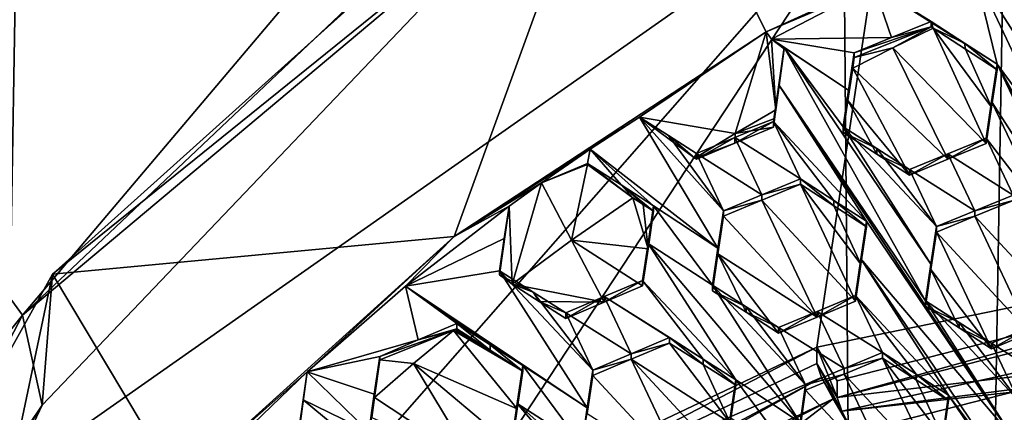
# Model space of a CAD drawing. Header units: metres. Extents: x -28 to 28, y -243 to 28.
# Tile 42 of 147: x -6.04 to -2.97, y -216.71 to -215.48. Entities that reach past the tile are written whole.
import ezdxf

# ---------------------------------------------------------------- set-up
doc = ezdxf.new("R2010")
doc.units = ezdxf.units.M
doc.layers.add('solid_10661043', color=7, linetype='CONTINUOUS')

msp = doc.modelspace()

# ---------------------------------------------------------------- linework, layer by layer
at = {"layer": 'solid_10661043'}
for points in [[(-8.883803, -234.662857, 145.140564), (-9.640027, -31.808626, 116.613411), (-4.885979, -33.363503, 116.919937)], [(-6.468189, -240.147827, 149.682373), (-2.982479, -33.177227, 120.627815), (-7.076779, -32.296349, 120.462425)], [(-6.468189, -240.147827, 149.682373), (0, -240.141998, 149.723801), (-2.982479, -33.177227, 120.627815)], [(0, -240.141998, 149.723801), (-0.000043, -33.363544, 120.662979), (-2.982479, -33.177227, 120.627815)], [(-7.844851, -235.373428, 145.262589), (-8.883803, -234.662857, 145.140564), (-4.885979, -33.363503, 116.919937)], [(-6.610481, -235.649948, 145.324188), (-7.844851, -235.373428, 145.262589), (-4.885979, -33.363503, 116.919937)], [(-3.305357, -235.757614, 145.381073), (-6.610481, -235.649948, 145.324188), (-4.885979, -33.363503, 116.919937)], [(-3.305357, -235.757614, 145.381073), (-4.885979, -33.363503, 116.919937), (0.002991, -33.878384, 117.022713)], [(0, -235.869141, 145.41066), (-3.305357, -235.757614, 145.381073), (0.002991, -33.878384, 117.022713)], [(-10.023762, -216.251022, 124.748093), (-10.578897, -150.074173, 114.974297), (-5.708911, -53.593536, 99.810516)], [(-5.645599, -212.603287, 123.564728), (-10.023762, -216.251022, 124.748093), (-5.708911, -53.593536, 99.810516)], [(-6.028765, -216.405304, 134.349167), (0, -209.284256, 132.277649), (-11.453786, -208.963531, 132.502228)], [(-11.355526, -223.03804, 136.270813), (-6.028765, -216.405304, 134.349167), (-11.453786, -208.963531, 132.502228)], [(-4.284842, -214.7556, 133.859848), (0, -209.284256, 132.277649), (-6.028765, -216.405304, 134.349167)], [(-3.688202, -211.695923, 125.099075), (-6.575505, -215.061996, 117.909462), (-9.655563, -215.883743, 126.221199)], [(-3.468622, -212.348114, 125.273827), (-3.688202, -211.695923, 125.099075), (-9.655563, -215.883743, 126.221199)], [(-3.499615, -211.722748, 127.220039), (-9.162863, -215.669067, 128.379074), (-4.950876, -212.18187, 127.483177)], [(-9.162512, -215.669907, 128.374115), (-9.162863, -215.669067, 128.379074), (-3.499615, -211.722748, 127.220039)], [(-9.162512, -215.669907, 128.374115), (-3.499615, -211.722748, 127.220039), (-3.499562, -211.72403, 127.215202)], [(-9.162512, -215.669907, 128.374115), (-3.499562, -211.72403, 127.215202), (-8.036794, -214.339554, 127.872185)], [(-3.468608, -212.050461, 126.384644), (-9.081252, -215.989319, 127.440056), (-5.272007, -212.260361, 126.696663)], [(-9.081248, -216.286957, 126.329239), (-9.081252, -215.989319, 127.440056), (-3.468608, -212.050461, 126.384644)], [(-9.081248, -216.286957, 126.329239), (-3.468608, -212.050461, 126.384644), (-3.468622, -212.348114, 125.273827)], [(-5.75, -212.12352, 128.879807), (-6.759584, -212.236908, 130.989807), (-9.959292, -216.189377, 129.969238)], [(-5.75, -212.12352, 128.879807), (-9.959292, -216.189377, 129.969238), (-9.081252, -215.32933, 129.903168)], [(-9.162863, -215.669067, 128.379074), (-7.100542, -213.478027, 127.86512), (-4.950876, -212.18187, 127.483177)], [(-5.272007, -212.260361, 126.696663), (-9.403211, -215.650299, 127.604996), (-7.053384, -213.010803, 126.538437)], [(-9.195887, -215.835266, 127.500992), (-9.403211, -215.650299, 127.604996), (-5.272007, -212.260361, 126.696663)], [(-9.081252, -215.989319, 127.440056), (-9.195887, -215.835266, 127.500992), (-5.272007, -212.260361, 126.696663)], [(-9.081248, -216.286957, 126.329239), (-3.468622, -212.348114, 125.273827), (-9.655563, -215.883743, 126.221199)], [(-7.200444, -212.815521, 126.486107), (-10.023762, -216.251022, 124.748093), (-5.645599, -212.603287, 123.564728)], [(-4.377258, -215.020309, 133.923782), (-5.935808, -216.277771, 134.143112), (-4.138178, -214.664001, 133.710709)], [(-4.682702, -216.159927, 129.659851), (-4.138178, -214.664001, 133.710709), (-5.935808, -216.277771, 134.143112)], [(-4.682702, -216.159927, 129.659851), (-3.708579, -215.522018, 129.488922), (-4.138178, -214.664001, 133.710709)], [(-3.708579, -215.522018, 129.488922), (-2.64314, -215.039169, 129.359543), (-4.138178, -214.664001, 133.710709)], [(-4.284842, -214.7556, 133.859848), (-6.028765, -216.405304, 134.349167), (-4.377258, -215.020309, 133.923782)], [(-6.575505, -215.061996, 117.909462), (-3.321812, -214.984421, 117.180382), (-8.696975, -218.756622, 118.191139)], [(-5.715565, -217.712433, 117.911346), (-8.696975, -218.756622, 118.191139), (-3.321812, -214.984421, 117.180382)], [(-4.675, -217.038528, 117.730774), (-5.715565, -217.712433, 117.911346), (-3.321812, -214.984421, 117.180382)], [(-4.675, -217.038528, 117.730774), (-3.321812, -214.984421, 117.180382), (-3.550502, -216.505035, 117.587822)], [(-1.204104, -216.025513, 117.459343), (-3.550502, -216.505035, 117.587822), (-3.321812, -214.984421, 117.180382)], [(2.419958, -216.136276, 117.489021), (-3.321812, -214.984421, 117.180382), (3.321803, -214.984421, 117.180382)], [(1.158178, -216.019791, 117.457809), (-1.204104, -216.025513, 117.459343), (-3.321812, -214.984421, 117.180382)], [(1.190827, -215.9021, 117.42627), (1.158178, -216.019791, 117.457809), (-3.321812, -214.984421, 117.180382)], [(2.419958, -216.136276, 117.489021), (1.190827, -215.9021, 117.42627), (-3.321812, -214.984421, 117.180382)], [(-6.028765, -216.405304, 134.349167), (-5.967212, -216.686096, 134.406586), (-4.377258, -215.020309, 133.923782)], [(-4.377258, -215.020309, 133.923782), (-5.967212, -216.686096, 134.406586), (-5.935808, -216.277771, 134.143112)], [(-3.045513, -215.228607, 129.410309), (-2.64314, -215.039169, 129.359543), (-3.708579, -215.522018, 129.488922)], [(-3.373112, -215.379166, 129.450653), (-3.045513, -215.228607, 129.410309), (-3.708579, -215.522018, 129.488922)], [(-3.373112, -215.379166, 129.450653), (-2.988216, -215.623138, 129.660416), (-3.060408, -215.329727, 129.470032)], [(-2.988216, -215.623138, 129.660416), (-2.80401, -215.871323, 129.840363), (-3.060408, -215.329727, 129.470032)], [(-2.787154, -215.756866, 129.772827), (-3.060408, -215.329727, 129.470032), (-2.80401, -215.871323, 129.840363)], [(-2.954703, -215.398193, 129.527863), (-3.060408, -215.329727, 129.470032), (-2.787154, -215.756866, 129.772827)], [(-3.373112, -215.379166, 129.450653), (-3.708579, -215.522018, 129.488922), (-3.692759, -215.544922, 129.495056)], [(-3.373112, -215.379166, 129.450653), (-3.692759, -215.544922, 129.495056), (-3.318279, -215.540237, 129.557083)], [(-3.373112, -215.379166, 129.450653), (-3.318279, -215.540237, 129.557083), (-3.194335, -215.489853, 129.546783)], [(-3.373112, -215.379166, 129.450653), (-3.194335, -215.489853, 129.546783), (-3.089715, -215.55748, 129.604538)], [(-3.373112, -215.379166, 129.450653), (-3.089715, -215.55748, 129.604538), (-2.988216, -215.623138, 129.660416)], [(-3.194335, -215.50647, 129.484756), (-3.194335, -215.489853, 129.546783), (-3.318279, -215.540237, 129.557083)], [(-3.187998, -215.511169, 129.486023), (-3.194335, -215.489853, 129.546783), (-3.194335, -215.50647, 129.484756)], [(-3.089715, -215.55748, 129.604538), (-3.194335, -215.489853, 129.546783), (-3.187998, -215.511169, 129.486023)], [(-4.103969, -215.788025, 129.560196), (-3.708579, -215.522018, 129.488922), (-4.682702, -216.159927, 129.659851)], [(-3.805861, -215.839294, 129.573944), (-3.708579, -215.522018, 129.488922), (-4.103969, -215.788025, 129.560196)], [(-3.805861, -215.839294, 129.573944), (-3.678462, -215.765366, 129.554123), (-3.708579, -215.522018, 129.488922)], [(-3.678462, -215.765366, 129.554123), (-3.692759, -215.544922, 129.495056), (-3.708579, -215.522018, 129.488922)], [(-3.194335, -215.50647, 129.484756), (-3.318279, -215.540237, 129.557083), (-3.434366, -215.587631, 129.566025)], [(-3.434366, -215.602509, 129.510498), (-3.194335, -215.50647, 129.484756), (-3.434366, -215.587631, 129.566025)], [(-3.314042, -215.572083, 129.502335), (-3.194335, -215.50647, 129.484756), (-3.434366, -215.602509, 129.510498)], [(-3.314042, -215.572083, 129.502335), (-3.187998, -215.511169, 129.486023), (-3.194335, -215.50647, 129.484756)], [(-3.314042, -215.572083, 129.502335), (-3.022128, -215.870804, 129.7314), (-3.187998, -215.511169, 129.486023)], [(-3.005394, -215.757034, 129.664856), (-3.187998, -215.511169, 129.486023), (-3.022128, -215.870804, 129.7314)], [(-3.086648, -215.576675, 129.542053), (-3.089715, -215.55748, 129.604538), (-3.187998, -215.511169, 129.486023)], [(-3.005394, -215.757034, 129.664856), (-3.086648, -215.576675, 129.542053), (-3.187998, -215.511169, 129.486023)], [(-3.318279, -215.540237, 129.557083), (-3.692759, -215.544922, 129.495056), (-3.434366, -215.587631, 129.566025)], [(-3.652484, -215.574768, 129.503052), (-3.672559, -215.557922, 129.506439), (-3.692759, -215.544922, 129.495056)], [(-3.451517, -215.704514, 129.633148), (-3.692759, -215.544922, 129.495056), (-3.672559, -215.557922, 129.506439)], [(-3.678462, -215.765366, 129.554123), (-3.652484, -215.574768, 129.503052), (-3.692759, -215.544922, 129.495056)], [(-3.451517, -215.704514, 129.633148), (-3.434366, -215.587631, 129.566025), (-3.692759, -215.544922, 129.495056)], [(-3.678462, -215.765366, 129.554123), (-3.652484, -215.570847, 129.517731), (-3.652484, -215.574768, 129.503052)], [(-3.66962, -215.687775, 129.584198), (-3.652484, -215.570847, 129.517731), (-3.678462, -215.765366, 129.554123)], [(-3.672559, -215.557922, 129.506439), (-3.652484, -215.570847, 129.517731), (-3.451517, -215.704514, 129.633148)], [(-3.652484, -215.574768, 129.503052), (-3.652484, -215.570847, 129.517731), (-3.672559, -215.557922, 129.506439)], [(-3.66962, -215.687775, 129.584198), (-3.21188, -216.360809, 130.067337), (-3.652484, -215.570847, 129.517731)], [(-3.195134, -216.246536, 130.002335), (-3.652484, -215.570847, 129.517731), (-3.21188, -216.360809, 130.067337)], [(-3.468278, -215.818802, 129.698486), (-3.652484, -215.570847, 129.517731), (-3.195134, -216.246536, 130.002335)], [(-3.451517, -215.704514, 129.633148), (-3.652484, -215.570847, 129.517731), (-3.468278, -215.818802, 129.698486)], [(-3.43884, -215.63533, 129.519287), (-3.314042, -215.572083, 129.502335), (-3.434366, -215.602509, 129.510498)], [(-3.43884, -215.63533, 129.519287), (-3.142176, -215.919662, 129.74118), (-3.314042, -215.572083, 129.502335)], [(-3.314042, -215.572083, 129.502335), (-3.142176, -215.919662, 129.74118), (-3.022128, -215.870804, 129.7314)], [(-2.988216, -215.64032, 129.596329), (-2.988216, -215.623138, 129.660416), (-3.089715, -215.55748, 129.604538)], [(-3.086648, -215.576675, 129.542053), (-2.988216, -215.64032, 129.596329), (-3.089715, -215.55748, 129.604538)], [(-3.005394, -215.757034, 129.664856), (-2.988216, -215.64032, 129.596329), (-3.086648, -215.576675, 129.542053)], [(-3.451517, -215.704514, 129.633148), (-3.434366, -215.602509, 129.510498), (-3.434366, -215.587631, 129.566025)], [(-3.451517, -215.704514, 129.633148), (-3.43884, -215.63533, 129.519287), (-3.434366, -215.602509, 129.510498)], [(-3.453706, -215.736633, 129.577499), (-3.262159, -215.968689, 129.750183), (-3.43884, -215.63533, 129.519287)], [(-3.451517, -215.704514, 129.633148), (-3.453706, -215.736633, 129.577499), (-3.43884, -215.63533, 129.519287)], [(-3.43884, -215.63533, 129.519287), (-3.262159, -215.968689, 129.750183), (-3.142176, -215.919662, 129.74118)], [(-3.005394, -215.739883, 129.728867), (-2.731818, -216.164764, 130.03067), (-2.988216, -215.623138, 129.660416)], [(-3.005394, -215.757034, 129.664856), (-2.988216, -215.623138, 129.660416), (-2.988216, -215.64032, 129.596329)], [(-3.005394, -215.757034, 129.664856), (-3.005394, -215.739883, 129.728867), (-2.988216, -215.623138, 129.660416)], [(-2.547612, -216.412933, 130.210678), (-2.80401, -215.871323, 129.840363), (-2.988216, -215.623138, 129.660416)], [(-2.291214, -216.954559, 130.580948), (-2.988216, -215.623138, 129.660416), (-2.731818, -216.164764, 130.03067)], [(-2.291214, -216.954559, 130.580948), (-2.547612, -216.412933, 130.210678), (-2.988216, -215.623138, 129.660416)], [(-3.66962, -215.687775, 129.584198), (-3.686396, -215.802338, 129.649017), (-3.396086, -216.112854, 129.886505)], [(-3.66962, -215.687775, 129.584198), (-3.686396, -215.81955, 129.584778), (-3.686396, -215.802338, 129.649017)], [(-3.66962, -215.687775, 129.584198), (-3.682439, -215.792526, 129.569504), (-3.686396, -215.81955, 129.584778)], [(-3.66962, -215.687775, 129.584198), (-3.678462, -215.765366, 129.554123), (-3.682439, -215.792526, 129.569504)], [(-2.938753, -216.788666, 130.371231), (-3.66962, -215.687775, 129.584198), (-3.396086, -216.112854, 129.886505)], [(-2.938753, -216.788666, 130.371231), (-3.21188, -216.360809, 130.067337), (-3.66962, -215.687775, 129.584198)], [(-3.451517, -215.704514, 129.633148), (-3.468278, -215.818802, 129.698486), (-3.453706, -215.736633, 129.577499)], [(-3.468278, -215.818802, 129.698486), (-3.468278, -215.835983, 129.634354), (-3.453706, -215.736633, 129.577499)], [(-3.363494, -215.903442, 129.693298), (-3.453706, -215.736633, 129.577499), (-3.468278, -215.835983, 129.634354)], [(-3.363494, -215.903442, 129.693298), (-3.262159, -215.968689, 129.750183), (-3.453706, -215.736633, 129.577499)], [(-3.682439, -215.792526, 129.569504), (-3.678462, -215.765366, 129.554123), (-3.805861, -215.839294, 129.573944)], [(-3.005394, -215.739883, 129.728867), (-3.022128, -215.870804, 129.7314), (-3.022128, -215.853668, 129.795334)], [(-3.005394, -215.739883, 129.728867), (-3.022128, -215.853668, 129.795334), (-2.833143, -216.099258, 129.974792)], [(-3.005394, -215.757034, 129.664856), (-3.022128, -215.870804, 129.7314), (-3.005394, -215.739883, 129.728867)], [(-3.005394, -215.739883, 129.728867), (-2.833143, -216.099258, 129.974792), (-2.731818, -216.164764, 130.03067)], [(-4.257976, -215.888474, 129.587112), (-4.103969, -215.788025, 129.560196), (-4.682702, -216.159927, 129.659851)], [(-3.859357, -216.197281, 129.84697), (-4.103969, -215.788025, 129.560196), (-4.257976, -215.888474, 129.587112)], [(-4.103969, -215.788025, 129.560196), (-4.013897, -215.845779, 129.61171), (-3.931667, -215.915726, 129.594421)], [(-3.805861, -215.839294, 129.573944), (-4.103969, -215.788025, 129.560196), (-3.931667, -215.915726, 129.594421)], [(-3.842237, -216.080002, 129.782196), (-4.013897, -215.845779, 129.61171), (-4.103969, -215.788025, 129.560196)], [(-3.859357, -216.197281, 129.84697), (-3.842237, -216.080002, 129.782196), (-4.103969, -215.788025, 129.560196)], [(-3.682439, -215.792526, 129.569504), (-3.805861, -215.839294, 129.573944), (-3.686396, -215.81955, 129.584778)], [(-3.806456, -215.869247, 129.591461), (-3.806456, -215.85202, 129.655701), (-3.686396, -215.802338, 129.649017)], [(-3.602206, -215.980362, 129.769943), (-3.686396, -215.802338, 129.649017), (-3.806456, -215.85202, 129.655701)], [(-3.686396, -215.81955, 129.584778), (-3.806456, -215.869247, 129.591461), (-3.686396, -215.802338, 129.649017)], [(-3.805861, -215.839294, 129.573944), (-3.806456, -215.869247, 129.591461), (-3.686396, -215.81955, 129.584778)], [(-3.497343, -216.04776, 129.8293), (-3.396086, -216.112854, 129.886505), (-3.686396, -215.802338, 129.649017)], [(-3.497343, -216.04776, 129.8293), (-3.686396, -215.802338, 129.649017), (-3.602206, -215.980362, 129.769943)], [(-3.468278, -215.818802, 129.698486), (-3.195134, -216.246536, 130.002335), (-3.177969, -216.129486, 129.93541)], [(-3.363501, -215.886276, 129.757339), (-3.468278, -215.818802, 129.698486), (-3.177969, -216.129486, 129.93541)], [(-3.363501, -215.886276, 129.757339), (-3.468278, -215.835983, 129.634354), (-3.468278, -215.818802, 129.698486)], [(-4.013897, -215.845779, 129.61171), (-3.926427, -215.901871, 129.661682), (-3.931667, -215.915726, 129.594421)], [(-3.842237, -216.080002, 129.782196), (-3.926427, -215.901871, 129.661682), (-4.013897, -215.845779, 129.61171)], [(-3.805861, -215.839294, 129.573944), (-3.931667, -215.915726, 129.594421), (-3.806456, -215.869247, 129.591461)], [(-3.926427, -215.919098, 129.597412), (-3.926427, -215.901871, 129.661682), (-3.806456, -215.85202, 129.655701)], [(-3.722268, -216.030106, 129.776443), (-3.806456, -215.85202, 129.655701), (-3.926427, -215.901871, 129.661682)], [(-3.806456, -215.869247, 129.591461), (-3.926427, -215.919098, 129.597412), (-3.806456, -215.85202, 129.655701)], [(-3.722268, -216.030106, 129.776443), (-3.602206, -215.980362, 129.769943), (-3.806456, -215.85202, 129.655701)], [(-3.363494, -215.903442, 129.693298), (-3.468278, -215.835983, 129.634354), (-3.363501, -215.886276, 129.757339)], [(-3.142176, -215.902527, 129.805115), (-2.937937, -216.03154, 129.916824), (-3.022128, -215.853668, 129.795334)], [(-3.142176, -215.919662, 129.74118), (-3.142176, -215.902527, 129.805115), (-3.022128, -215.853668, 129.795334)], [(-3.022128, -215.870804, 129.7314), (-3.142176, -215.919662, 129.74118), (-3.022128, -215.853668, 129.795334)], [(-2.833143, -216.099258, 129.974792), (-3.022128, -215.853668, 129.795334), (-2.937937, -216.03154, 129.916824)], [(-4.257976, -215.888474, 129.587112), (-4.682702, -216.159927, 129.659851), (-4.409349, -215.992599, 129.615021)], [(-4.257976, -215.888474, 129.587112), (-4.409349, -215.992599, 129.615021), (-4.266474, -215.932495, 129.610687)], [(-4.161598, -215.999634, 129.671051), (-4.257976, -215.888474, 129.587112), (-4.266474, -215.932495, 129.610687)], [(-4.060354, -216.064453, 129.729263), (-4.257976, -215.888474, 129.587112), (-4.161598, -215.999634, 129.671051)], [(-3.859357, -216.197281, 129.84697), (-4.257976, -215.888474, 129.587112), (-4.060354, -216.064453, 129.729263)], [(-3.929046, -215.917419, 129.595917), (-3.806456, -215.869247, 129.591461), (-3.931667, -215.915726, 129.594421)], [(-3.929046, -215.917419, 129.595917), (-3.926427, -215.919098, 129.597412), (-3.806456, -215.869247, 129.591461)], [(-3.363501, -215.886276, 129.757339), (-3.177969, -216.129486, 129.93541), (-3.262159, -215.951553, 129.814133)], [(-3.363494, -215.903442, 129.693298), (-3.363501, -215.886276, 129.757339), (-3.262159, -215.951553, 129.814133)], [(-3.929046, -215.917419, 129.595917), (-3.931667, -215.915726, 129.594421), (-3.926427, -215.901871, 129.661682)], [(-3.929046, -215.917419, 129.595917), (-3.926427, -215.901871, 129.661682), (-3.926427, -215.919098, 129.597412)], [(-3.722268, -216.030106, 129.776443), (-3.926427, -215.901871, 129.661682), (-3.842237, -216.080002, 129.782196)], [(-3.363494, -215.903442, 129.693298), (-3.262159, -215.951553, 129.814133), (-3.262159, -215.968689, 129.750183)], [(-3.262159, -215.951553, 129.814133), (-3.057988, -216.080414, 129.926514), (-3.142176, -215.902527, 129.805115)], [(-3.262159, -215.968689, 129.750183), (-3.262159, -215.951553, 129.814133), (-3.142176, -215.902527, 129.805115)], [(-3.142176, -215.919662, 129.74118), (-3.262159, -215.968689, 129.750183), (-3.142176, -215.902527, 129.805115)], [(-3.142176, -215.902527, 129.805115), (-3.057988, -216.080414, 129.926514), (-2.937937, -216.03154, 129.916824)], [(-4.337924, -215.962524, 129.612976), (-4.266474, -215.932495, 129.610687), (-4.409349, -215.992599, 129.615021)], [(-4.337924, -215.962524, 129.612976), (-4.409349, -215.992599, 129.615021), (-4.266474, -215.93544, 129.599701)], [(-4.31573, -216.1716, 129.662979), (-4.266474, -215.93544, 129.599701), (-4.409349, -215.992599, 129.615021)], [(-4.337924, -215.962524, 129.612976), (-4.266474, -215.93544, 129.599701), (-4.266474, -215.932495, 129.610687)], [(-4.31573, -216.1716, 129.662979), (-4.12511, -216.040207, 129.627777), (-4.266474, -215.93544, 129.599701)], [(-4.12511, -216.040207, 129.627777), (-4.266474, -215.932495, 129.610687), (-4.266474, -215.93544, 129.599701)], [(-4.161598, -215.999634, 129.671051), (-4.266474, -215.932495, 129.610687), (-4.12511, -216.040207, 129.627777)], [(-3.262159, -215.951553, 129.814133), (-3.177969, -216.129486, 129.93541), (-3.057988, -216.080414, 129.926514)], [(-3.722268, -216.030106, 129.776443), (-3.602206, -215.997528, 129.705872), (-3.602206, -215.980362, 129.769943)], [(-3.497349, -216.064896, 129.76532), (-3.497343, -216.04776, 129.8293), (-3.602206, -215.980362, 129.769943)], [(-3.602206, -215.997528, 129.705872), (-3.497349, -216.064896, 129.76532), (-3.602206, -215.980362, 129.769943)], [(-4.511183, -216.065796, 129.634628), (-4.409349, -215.992599, 129.615021), (-4.682702, -216.159927, 129.659851)], [(-4.501869, -216.308853, 129.699753), (-4.409349, -215.992599, 129.615021), (-4.511183, -216.065796, 129.634628)], [(-4.31573, -216.1716, 129.662979), (-4.409349, -215.992599, 129.615021), (-4.501869, -216.308853, 129.699753)], [(-4.092552, -216.06105, 129.646515), (-4.161598, -215.999634, 129.671051), (-4.12511, -216.040207, 129.627777)], [(-4.060354, -216.081665, 129.665054), (-4.060354, -216.064453, 129.729263), (-4.161598, -215.999634, 129.671051)], [(-4.092552, -216.06105, 129.646515), (-4.060354, -216.081665, 129.665054), (-4.161598, -215.999634, 129.671051)], [(-3.722268, -216.047272, 129.712357), (-3.429998, -216.361603, 129.9534), (-3.602206, -215.997528, 129.705872)], [(-3.722268, -216.047272, 129.712357), (-3.602206, -215.997528, 129.705872), (-3.722268, -216.030106, 129.776443)], [(-3.602206, -215.997528, 129.705872), (-3.429998, -216.361603, 129.9534), (-3.413234, -216.24707, 129.888901)], [(-3.602206, -215.997528, 129.705872), (-3.413234, -216.24707, 129.888901), (-3.497349, -216.064896, 129.76532)], [(-4.07746, -216.19899, 129.729202), (-4.12511, -216.040207, 129.627777), (-4.31573, -216.1716, 129.662979)], [(-4.07746, -216.19899, 129.729202), (-4.092552, -216.06105, 129.646515), (-4.12511, -216.040207, 129.627777)], [(-3.722268, -216.047272, 129.712357), (-3.722268, -216.030106, 129.776443), (-3.842237, -216.080002, 129.782196)], [(-1.204104, -216.025513, 117.459343), (-3.487428, -216.61055, 117.616104), (-3.550502, -216.505035, 117.587822)], [(-1.204104, -216.025513, 117.459343), (-3.487428, -216.662323, 117.422913), (-3.487428, -216.61055, 117.616104)], [(-1.204104, -216.025513, 117.459343), (-1.204104, -216.077286, 117.266151), (-3.487428, -216.662323, 117.422913)], [(-2.937937, -216.04863, 129.853058), (-2.937937, -216.03154, 129.916824), (-3.057988, -216.080414, 129.926514)], [(-4.833668, -216.315582, 129.701553), (-4.511183, -216.065796, 129.634628), (-4.682702, -216.159927, 129.659851)], [(-4.833668, -216.315582, 129.701553), (-4.525894, -216.167023, 129.688583), (-4.511183, -216.065796, 129.634628)], [(-4.511183, -216.065796, 129.634628), (-4.525894, -216.167023, 129.688583), (-4.540416, -216.267014, 129.741577)], [(-4.540416, -216.280273, 129.692093), (-4.511183, -216.065796, 129.634628), (-4.540416, -216.267014, 129.741577)], [(-4.501869, -216.308853, 129.699753), (-4.511183, -216.065796, 129.634628), (-4.540416, -216.280273, 129.692093)], [(-4.07746, -216.19899, 129.729202), (-4.060354, -216.081665, 129.665054), (-4.092552, -216.06105, 129.646515)], [(-4.07746, -216.19899, 129.729202), (-4.060354, -216.064453, 129.729263), (-4.060354, -216.081665, 129.665054)], [(-4.07746, -216.19899, 129.729202), (-4.07746, -216.181808, 129.793335), (-4.060354, -216.064453, 129.729263)], [(-3.876148, -216.312378, 129.910156), (-4.060354, -216.064453, 129.729263), (-4.07746, -216.181808, 129.793335)], [(-3.876148, -216.312378, 129.910156), (-3.859357, -216.197281, 129.84697), (-4.060354, -216.064453, 129.729263)], [(-3.842237, -216.097183, 129.718094), (-3.722268, -216.047272, 129.712357), (-3.842237, -216.080002, 129.782196)], [(-3.550062, -216.411469, 129.959442), (-3.722268, -216.047272, 129.712357), (-3.842237, -216.097183, 129.718094)], [(-3.550062, -216.411469, 129.959442), (-3.429998, -216.361603, 129.9534), (-3.722268, -216.047272, 129.712357)], [(-3.497349, -216.064896, 129.76532), (-3.396086, -216.129974, 129.822632), (-3.497343, -216.04776, 129.8293)], [(-3.497349, -216.064896, 129.76532), (-3.413234, -216.24707, 129.888901), (-3.396086, -216.129974, 129.822632)], [(-3.497343, -216.04776, 129.8293), (-3.396086, -216.129974, 129.822632), (-3.396086, -216.112854, 129.886505)], [(-3.057987, -216.097504, 129.862732), (-2.937937, -216.04863, 129.853058), (-3.057988, -216.080414, 129.926514)], [(-2.76573, -216.412369, 130.101868), (-2.937937, -216.04863, 129.853058), (-3.057987, -216.097504, 129.862732)], [(-3.859357, -216.197281, 129.84697), (-3.842237, -216.097183, 129.718094), (-3.842237, -216.080002, 129.782196)], [(-3.859357, -216.214432, 129.782944), (-3.842237, -216.097183, 129.718094), (-3.859357, -216.197281, 129.84697)], [(-3.550062, -216.411469, 129.959442), (-3.842237, -216.097183, 129.718094), (-3.859357, -216.214432, 129.782944)], [(-1.204104, -216.077286, 117.266151), (1.150575, -216.117218, 117.203842), (-3.487428, -216.662323, 117.422913)], [(-3.057987, -216.097504, 129.862732), (-3.057988, -216.080414, 129.926514), (-3.177969, -216.129486, 129.93541)], [(-3.177969, -216.146576, 129.871613), (-3.057987, -216.097504, 129.862732), (-3.177969, -216.129486, 129.93541)], [(-2.885784, -216.461319, 130.111328), (-3.057987, -216.097504, 129.862732), (-3.177969, -216.146576, 129.871613)], [(-2.885784, -216.461319, 130.111328), (-2.76573, -216.412369, 130.101868), (-3.057987, -216.097504, 129.862732)], [(1.150575, -216.117218, 117.203842), (-3.472739, -216.705154, 117.361374), (-3.487428, -216.662323, 117.422913)], [(1.150575, -216.117218, 117.203842), (1.132052, -216.19162, 117.19326), (-3.472739, -216.705154, 117.361374)], [(-3.413234, -216.24707, 129.888901), (-3.413234, -216.229965, 129.952713), (-3.396086, -216.112854, 129.886505)], [(-2.938753, -216.788666, 130.371231), (-3.396086, -216.112854, 129.886505), (-3.413234, -216.229965, 129.952713)], [(-3.396086, -216.129974, 129.822632), (-3.413234, -216.24707, 129.888901), (-3.396086, -216.112854, 129.886505)], [(-3.195134, -216.246536, 130.002335), (-3.177969, -216.146576, 129.871613), (-3.177969, -216.129486, 129.93541)], [(-5.541527, -216.93718, 129.868118), (-4.682702, -216.159927, 129.659851), (-5.935808, -216.277771, 134.143112)], [(-5.141359, -216.582214, 129.77301), (-4.682702, -216.159927, 129.659851), (-5.541527, -216.93718, 129.868118)], [(-4.833668, -216.315582, 129.701553), (-4.682702, -216.159927, 129.659851), (-5.141359, -216.582214, 129.77301)], [(-4.833668, -216.315582, 129.701553), (-4.540416, -216.267014, 129.741577), (-4.525894, -216.167023, 129.688583)], [(-3.195134, -216.263611, 129.938629), (-3.005761, -216.510452, 130.119919), (-3.177969, -216.146576, 129.871613)], [(-3.195134, -216.246536, 130.002335), (-3.195134, -216.263611, 129.938629), (-3.177969, -216.146576, 129.871613)], [(-2.885784, -216.461319, 130.111328), (-3.177969, -216.146576, 129.871613), (-3.005761, -216.510452, 130.119919)], [(-5.591261, -218.268219, 117.749687), (-3.436957, -216.772644, 117.348946), (-1.191051, -216.198929, 117.195221)], [(-0.464979, -216.367477, 117.240387), (-5.591261, -218.268219, 117.749687), (-1.191051, -216.198929, 117.195221)], [(-4.214313, -216.36499, 129.794998), (-4.31573, -216.1716, 129.662979), (-4.501869, -216.308853, 129.699753)], [(-4.07746, -216.19899, 129.729202), (-4.31573, -216.1716, 129.662979), (-4.094266, -216.314346, 129.791901)], [(-4.214313, -216.36499, 129.794998), (-4.094266, -216.314346, 129.791901), (-4.31573, -216.1716, 129.662979)], [(-4.094266, -216.29718, 129.855957), (-3.803957, -216.607346, 130.094788), (-4.07746, -216.181808, 129.793335)], [(-4.094266, -216.314346, 129.791901), (-4.094266, -216.29718, 129.855957), (-4.07746, -216.181808, 129.793335)], [(-4.07746, -216.19899, 129.729202), (-4.094266, -216.314346, 129.791901), (-4.07746, -216.181808, 129.793335)], [(-4.07746, -216.181808, 129.793335), (-3.803957, -216.607346, 130.094788), (-3.602967, -216.740097, 130.213013)], [(-3.876148, -216.312378, 129.910156), (-4.07746, -216.181808, 129.793335), (-3.602967, -216.740097, 130.213013)], [(-3.859357, -216.214432, 129.782944), (-3.859357, -216.197281, 129.84697), (-3.876148, -216.312378, 129.910156)], [(-1.191051, -216.198929, 117.195221), (-3.472739, -216.705154, 117.361374), (1.132052, -216.19162, 117.19326)], [(-1.191051, -216.198929, 117.195221), (-3.436957, -216.772644, 117.348946), (-3.472739, -216.705154, 117.361374)], [(-3.876148, -216.329529, 129.846207), (-3.859357, -216.214432, 129.782944), (-3.876148, -216.312378, 129.910156)], [(-3.859357, -216.214432, 129.782944), (-3.876148, -216.329529, 129.846207), (-3.771131, -216.396759, 129.906631)], [(-3.550062, -216.411469, 129.959442), (-3.859357, -216.214432, 129.782944), (-3.670029, -216.461502, 129.964706)], [(-3.771131, -216.396759, 129.906631), (-3.670029, -216.461502, 129.964706), (-3.859357, -216.214432, 129.782944)], [(-3.429998, -216.344528, 130.017136), (-3.139688, -216.654984, 130.254913), (-3.413234, -216.229965, 129.952713)], [(-3.429998, -216.361603, 129.9534), (-3.429998, -216.344528, 130.017136), (-3.413234, -216.229965, 129.952713)], [(-3.413234, -216.24707, 129.888901), (-3.429998, -216.361603, 129.9534), (-3.413234, -216.229965, 129.952713)], [(-2.955482, -216.902908, 130.435806), (-3.413234, -216.229965, 129.952713), (-3.139688, -216.654984, 130.254913)], [(-2.938753, -216.788666, 130.371231), (-3.413234, -216.229965, 129.952713), (-2.955482, -216.902908, 130.435806)], [(-3.195134, -216.246536, 130.002335), (-3.21188, -216.360809, 130.067337), (-3.195134, -216.263611, 129.938629)], [(-5.967212, -216.686096, 134.406586), (-7.098173, -218.366455, 134.702774), (-5.935808, -216.277771, 134.143112)], [(-6.263885, -217.834595, 130.108582), (-5.935808, -216.277771, 134.143112), (-7.098173, -218.366455, 134.702774)], [(-6.263885, -217.834595, 130.108582), (-5.541527, -216.93718, 129.868118), (-5.935808, -216.277771, 134.143112)], [(-4.267192, -216.69487, 130.042603), (-4.540416, -216.267014, 129.741577), (-4.833668, -216.315582, 129.701553)], [(-4.435636, -216.333923, 129.802567), (-4.540416, -216.280273, 129.692093), (-4.540416, -216.267014, 129.741577)], [(-4.250107, -216.577133, 129.980606), (-4.435636, -216.333923, 129.802567), (-4.540416, -216.267014, 129.741577)], [(-4.267192, -216.69487, 130.042603), (-4.250107, -216.577133, 129.980606), (-4.540416, -216.267014, 129.741577)], [(-4.435636, -216.333923, 129.802567), (-4.501869, -216.308853, 129.699753), (-4.540416, -216.280273, 129.692093)], [(-3.195134, -216.263611, 129.938629), (-3.21188, -216.360809, 130.067337), (-3.21188, -216.377853, 130.003708)], [(-3.195134, -216.263611, 129.938629), (-3.21188, -216.377853, 130.003708), (-3.106888, -216.445389, 130.062973)], [(-3.195134, -216.263611, 129.938629), (-3.106888, -216.445389, 130.062973), (-3.005761, -216.510452, 130.119919)], [(-4.833668, -216.315582, 129.701553), (-5.141359, -216.582214, 129.77301), (-4.79435, -216.482758, 129.802856)], [(-4.833668, -216.315582, 129.701553), (-4.79435, -216.482758, 129.802856), (-4.674344, -216.431366, 129.802628)], [(-4.833668, -216.315582, 129.701553), (-4.674344, -216.431366, 129.802628), (-4.569709, -216.498093, 129.8638)], [(-4.833668, -216.315582, 129.701553), (-4.569709, -216.498093, 129.8638), (-4.468225, -216.56282, 129.923111)], [(-4.267192, -216.69487, 130.042603), (-4.833668, -216.315582, 129.701553), (-4.468225, -216.56282, 129.923111)], [(-4.435636, -216.333923, 129.802567), (-4.416946, -216.363052, 129.749252), (-4.501869, -216.308853, 129.699753)], [(-4.214313, -216.36499, 129.794998), (-4.501869, -216.308853, 129.699753), (-4.416946, -216.363052, 129.749252)], [(-4.214313, -216.347824, 129.859085), (-3.90503, -216.542694, 130.036423), (-4.094266, -216.29718, 129.855957)], [(-4.214313, -216.36499, 129.794998), (-4.094266, -216.29718, 129.855957), (-4.094266, -216.314346, 129.791901)], [(-4.214313, -216.36499, 129.794998), (-4.214313, -216.347824, 129.859085), (-4.094266, -216.29718, 129.855957)], [(-4.094266, -216.29718, 129.855957), (-3.90503, -216.542694, 130.036423), (-3.803957, -216.607346, 130.094788)], [(-3.876148, -216.312378, 129.910156), (-3.602967, -216.740097, 130.213013), (-3.585839, -216.62262, 130.148758)], [(-3.771136, -216.379639, 129.97049), (-3.876148, -216.312378, 129.910156), (-3.585839, -216.62262, 130.148758)], [(-3.876148, -216.329529, 129.846207), (-3.876148, -216.312378, 129.910156), (-3.771136, -216.379639, 129.97049)], [(-4.435636, -216.333923, 129.802567), (-4.334297, -216.398621, 129.861496), (-4.416946, -216.363052, 129.749252)], [(-4.250107, -216.577133, 129.980606), (-4.334297, -216.398621, 129.861496), (-4.435636, -216.333923, 129.802567)], [(-4.214313, -216.347824, 129.859085), (-4.334297, -216.415802, 129.797394), (-4.334297, -216.398621, 129.861496)], [(-4.214313, -216.36499, 129.794998), (-4.334297, -216.415802, 129.797394), (-4.214313, -216.347824, 129.859085)], [(-4.214313, -216.347824, 129.859085), (-4.334297, -216.398621, 129.861496), (-4.130123, -216.526245, 129.978516)], [(-4.214313, -216.347824, 129.859085), (-4.010076, -216.475525, 129.975693), (-3.90503, -216.542694, 130.036423)], [(-4.214313, -216.347824, 129.859085), (-4.130123, -216.526245, 129.978516), (-4.010076, -216.475525, 129.975693)], [(-3.771131, -216.396759, 129.906631), (-3.876148, -216.329529, 129.846207), (-3.771136, -216.379639, 129.97049)], [(-3.550062, -216.394394, 130.023193), (-3.345808, -216.522598, 130.137894), (-3.429998, -216.344528, 130.017136)], [(-3.550062, -216.411469, 129.959442), (-3.429998, -216.344528, 130.017136), (-3.429998, -216.361603, 129.9534)], [(-3.550062, -216.411469, 129.959442), (-3.550062, -216.394394, 130.023193), (-3.429998, -216.344528, 130.017136)], [(-3.429998, -216.344528, 130.017136), (-3.345808, -216.522598, 130.137894), (-3.240721, -216.590073, 130.197617)], [(-3.429998, -216.344528, 130.017136), (-3.240721, -216.590073, 130.197617), (-3.139688, -216.654984, 130.254913)], [(-0.464979, -216.367477, 117.240387), (-5.300373, -218.985519, 116.46067), (-5.591261, -218.268219, 117.749687)], [(-0.464979, -216.367477, 117.240387), (-0.440793, -217.183655, 115.977867), (-5.300373, -218.985519, 116.46067)], [(-4.416946, -216.363052, 129.749252), (-4.334297, -216.415802, 129.797394), (-4.214313, -216.36499, 129.794998)], [(-4.334297, -216.398621, 129.861496), (-4.334297, -216.415802, 129.797394), (-4.416946, -216.363052, 129.749252)], [(-3.670029, -216.444427, 130.028473), (-3.771136, -216.379639, 129.97049), (-3.585839, -216.62262, 130.148758)], [(-3.771131, -216.396759, 129.906631), (-3.771136, -216.379639, 129.97049), (-3.670029, -216.444427, 130.028473)], [(-3.21188, -216.377853, 130.003708), (-3.21188, -216.360809, 130.067337), (-3.106896, -216.42836, 130.126495)], [(-2.921571, -216.671417, 130.30455), (-3.106896, -216.42836, 130.126495), (-3.21188, -216.360809, 130.067337)], [(-2.938753, -216.788666, 130.371231), (-2.921571, -216.671417, 130.30455), (-3.21188, -216.360809, 130.067337)], [(-3.106888, -216.445389, 130.062973), (-3.21188, -216.377853, 130.003708), (-3.106896, -216.42836, 130.126495)], [(-11.355526, -223.03804, 136.270813), (-7.12474, -218.511475, 134.943222), (-6.028765, -216.405304, 134.349167)], [(-6.028765, -216.405304, 134.349167), (-7.12474, -218.511475, 134.943222), (-5.967212, -216.686096, 134.406586)], [(-4.130123, -216.526245, 129.978516), (-4.334297, -216.398621, 129.861496), (-4.250107, -216.577133, 129.980606)], [(-3.771131, -216.396759, 129.906631), (-3.670029, -216.444427, 130.028473), (-3.670029, -216.461502, 129.964706)], [(-3.550062, -216.394394, 130.023193), (-3.670029, -216.444427, 130.028473), (-3.465875, -216.572525, 130.143723)], [(-3.670029, -216.461502, 129.964706), (-3.670029, -216.444427, 130.028473), (-3.550062, -216.394394, 130.023193)], [(-3.550062, -216.411469, 129.959442), (-3.670029, -216.461502, 129.964706), (-3.550062, -216.394394, 130.023193)], [(-3.550062, -216.394394, 130.023193), (-3.465875, -216.572525, 130.143723), (-3.345808, -216.522598, 130.137894)], [(-4.674344, -216.448578, 129.738358), (-4.674344, -216.431366, 129.802628), (-4.79435, -216.482758, 129.802856)], [(-4.569697, -216.515289, 129.799652), (-4.674344, -216.431366, 129.802628), (-4.674344, -216.448578, 129.738358)], [(-4.569697, -216.515289, 129.799652), (-4.569709, -216.498093, 129.8638), (-4.674344, -216.431366, 129.802628)], [(-3.670029, -216.444427, 130.028473), (-3.585839, -216.62262, 130.148758), (-3.465875, -216.572525, 130.143723)], [(-3.106888, -216.445389, 130.062973), (-3.106896, -216.42836, 130.126495), (-3.005761, -216.493454, 130.183365)], [(-2.921571, -216.671417, 130.30455), (-3.005761, -216.493454, 130.183365), (-3.106896, -216.42836, 130.126495)], [(-3.005761, -216.510452, 130.119919), (-3.005761, -216.493454, 130.183365), (-2.885784, -216.444321, 130.174759)], [(-2.801597, -216.622223, 130.296097), (-2.885784, -216.444321, 130.174759), (-3.005761, -216.493454, 130.183365)], [(-2.885784, -216.461319, 130.111328), (-3.005761, -216.510452, 130.119919), (-2.885784, -216.444321, 130.174759)], [(-4.684882, -216.453079, 129.738403), (-4.79435, -216.482758, 129.802856), (-4.914375, -216.534332, 129.802444)], [(-4.914375, -216.544907, 129.763), (-4.684882, -216.453079, 129.738403), (-4.914375, -216.534332, 129.802444)], [(-4.808856, -216.556412, 129.766083), (-4.684882, -216.453079, 129.738403), (-4.914375, -216.544907, 129.763)], [(-4.485296, -216.697784, 129.920395), (-4.684882, -216.453079, 129.738403), (-4.808856, -216.556412, 129.766083)], [(-4.679612, -216.450836, 129.738373), (-4.674344, -216.448578, 129.738358), (-4.79435, -216.482758, 129.802856)], [(-4.684882, -216.453079, 129.738403), (-4.679612, -216.450836, 129.738373), (-4.79435, -216.482758, 129.802856)], [(-4.468225, -216.579987, 129.859039), (-4.679612, -216.450836, 129.738373), (-4.684882, -216.453079, 129.738403)], [(-4.485296, -216.697784, 129.920395), (-4.468225, -216.579987, 129.859039), (-4.684882, -216.453079, 129.738403)], [(-4.569697, -216.515289, 129.799652), (-4.674344, -216.448578, 129.738358), (-4.679612, -216.450836, 129.738373)], [(-4.569697, -216.515289, 129.799652), (-4.679612, -216.450836, 129.738373), (-4.468225, -216.579987, 129.859039)], [(-4.130123, -216.526245, 129.978516), (-4.010076, -216.492645, 129.911789), (-4.010076, -216.475525, 129.975693)], [(-3.905018, -216.559799, 129.972626), (-3.90503, -216.542694, 130.036423), (-4.010076, -216.475525, 129.975693)], [(-4.010076, -216.492645, 129.911789), (-3.905018, -216.559799, 129.972626), (-4.010076, -216.475525, 129.975693)], [(-3.106888, -216.445389, 130.062973), (-3.005761, -216.493454, 130.183365), (-3.005761, -216.510452, 130.119919)], [(-5.141359, -216.582214, 129.77301), (-4.914375, -216.534332, 129.802444), (-4.79435, -216.482758, 129.802856)], [(-4.675, -217.090286, 117.53759), (-3.550502, -216.505035, 117.587822), (-3.550502, -216.556793, 117.394638)], [(-4.675, -217.038528, 117.730774), (-3.550502, -216.505035, 117.587822), (-4.675, -217.090286, 117.53759)], [(-4.468225, -216.579987, 129.859039), (-4.468225, -216.56282, 129.923111), (-4.569709, -216.498093, 129.8638)], [(-4.569697, -216.515289, 129.799652), (-4.468225, -216.579987, 129.859039), (-4.569709, -216.498093, 129.8638)], [(-4.130122, -216.543381, 129.914597), (-4.010076, -216.492645, 129.911789), (-4.130123, -216.526245, 129.978516)], [(-4.130122, -216.543381, 129.914597), (-3.821067, -216.741943, 130.09462), (-4.010076, -216.492645, 129.911789)], [(-3.821067, -216.741943, 130.09462), (-3.905018, -216.559799, 129.972626), (-4.010076, -216.492645, 129.911789)], [(-3.487428, -216.662323, 117.422913), (-3.550502, -216.505035, 117.587822), (-3.487428, -216.61055, 117.616104)], [(-3.487428, -216.662323, 117.422913), (-3.550502, -216.556793, 117.394638), (-3.550502, -216.505035, 117.587822)], [(-2.801597, -216.622223, 130.296097), (-3.005761, -216.493454, 130.183365), (-2.921571, -216.671417, 130.30455)], [(-4.931427, -216.652374, 129.862396), (-4.914375, -216.534332, 129.802444), (-5.141359, -216.582214, 129.77301)], [(-4.931427, -216.652374, 129.862396), (-4.914375, -216.544907, 129.763), (-4.914375, -216.534332, 129.802444)], [(-4.130122, -216.543381, 129.914597), (-4.130123, -216.526245, 129.978516), (-4.250107, -216.577133, 129.980606)], [(-3.465875, -216.572525, 130.143723), (-3.345808, -216.539627, 130.074326), (-3.345808, -216.522598, 130.137894)], [(-3.240729, -216.607086, 130.134125), (-3.240721, -216.590073, 130.197617), (-3.345808, -216.522598, 130.137894)], [(-3.345808, -216.539627, 130.074326), (-3.240729, -216.607086, 130.134125), (-3.345808, -216.522598, 130.137894)], [(-4.931427, -216.652374, 129.862396), (-4.930389, -216.662399, 129.794495), (-4.914375, -216.544907, 129.763)], [(-4.808856, -216.556412, 129.766083), (-4.914375, -216.544907, 129.763), (-4.930389, -216.662399, 129.794495)], [(-4.622119, -216.865707, 129.979935), (-4.808856, -216.556412, 129.766083), (-4.930389, -216.662399, 129.794495)], [(-4.502136, -216.814102, 129.980515), (-4.485296, -216.697784, 129.920395), (-4.808856, -216.556412, 129.766083)], [(-4.622119, -216.865707, 129.979935), (-4.502136, -216.814102, 129.980515), (-4.808856, -216.556412, 129.766083)], [(-4.675, -217.090286, 117.53759), (-3.550502, -216.556793, 117.394638), (-3.535815, -216.599625, 117.333099)], [(-4.485296, -216.697784, 129.920395), (-4.468225, -216.56282, 129.923111), (-4.468225, -216.579987, 129.859039)], [(-4.485296, -216.680634, 129.984406), (-4.284019, -216.810944, 130.103256), (-4.468225, -216.56282, 129.923111)], [(-4.485296, -216.680634, 129.984406), (-4.468225, -216.56282, 129.923111), (-4.485296, -216.697784, 129.920395)], [(-4.267192, -216.69487, 130.042603), (-4.468225, -216.56282, 129.923111), (-4.284019, -216.810944, 130.103256)], [(-4.250107, -216.594269, 129.916656), (-3.957904, -216.908356, 130.158737), (-4.130122, -216.543381, 129.914597)], [(-4.250107, -216.594269, 129.916656), (-4.130122, -216.543381, 129.914597), (-4.250107, -216.577133, 129.980606)], [(-4.130122, -216.543381, 129.914597), (-3.957904, -216.908356, 130.158737), (-3.837868, -216.857452, 130.156631)], [(-4.130122, -216.543381, 129.914597), (-3.837868, -216.857452, 130.156631), (-3.821067, -216.741943, 130.09462)], [(-3.803957, -216.62442, 130.031067), (-3.803957, -216.607346, 130.094788), (-3.90503, -216.542694, 130.036423)], [(-3.905018, -216.559799, 129.972626), (-3.803957, -216.62442, 130.031067), (-3.90503, -216.542694, 130.036423)], [(-3.821067, -216.741943, 130.09462), (-3.803957, -216.62442, 130.031067), (-3.905018, -216.559799, 129.972626)], [(-3.472739, -216.705154, 117.361374), (-3.535815, -216.599625, 117.333099), (-3.550502, -216.556793, 117.394638)], [(-3.487428, -216.662323, 117.422913), (-3.472739, -216.705154, 117.361374), (-3.550502, -216.556793, 117.394638)], [(-3.1736, -216.903824, 130.321472), (-3.345808, -216.539627, 130.074326), (-3.465875, -216.589554, 130.080139)], [(-3.465875, -216.572525, 130.143723), (-3.465875, -216.589554, 130.080139), (-3.345808, -216.539627, 130.074326)], [(-3.15685, -216.789246, 130.257462), (-3.240729, -216.607086, 130.134125), (-3.345808, -216.539627, 130.074326)], [(-3.1736, -216.903824, 130.321472), (-3.15685, -216.789246, 130.257462), (-3.345808, -216.539627, 130.074326)], [(-5.420375, -216.851685, 129.8452), (-5.141359, -216.582214, 129.77301), (-5.541527, -216.93718, 129.868118)], [(-5.420375, -216.851685, 129.8452), (-5.166404, -216.765976, 129.822235), (-5.141359, -216.582214, 129.77301)], [(-5.153928, -216.669373, 129.81662), (-5.141359, -216.582214, 129.77301), (-5.166404, -216.765976, 129.822235)], [(-5.153928, -216.669373, 129.81662), (-4.948287, -216.76918, 129.921234), (-5.141359, -216.582214, 129.77301)], [(-4.931427, -216.652374, 129.862396), (-5.141359, -216.582214, 129.77301), (-4.948287, -216.76918, 129.921234)], [(-4.267192, -216.69487, 130.042603), (-4.250107, -216.594269, 129.916656), (-4.250107, -216.577133, 129.980606)], [(-4.267192, -216.71199, 129.978729), (-3.957904, -216.908356, 130.158737), (-4.250107, -216.594269, 129.916656)], [(-4.267192, -216.71199, 129.978729), (-4.250107, -216.594269, 129.916656), (-4.267192, -216.69487, 130.042603)], [(-3.465875, -216.572525, 130.143723), (-3.585839, -216.62262, 130.148758), (-3.465875, -216.589554, 130.080139)], [(-3.293668, -216.953888, 130.326767), (-3.465875, -216.589554, 130.080139), (-3.585839, -216.639664, 130.085144)], [(-3.585839, -216.62262, 130.148758), (-3.585839, -216.639664, 130.085144), (-3.465875, -216.589554, 130.080139)], [(-3.293668, -216.953888, 130.326767), (-3.1736, -216.903824, 130.321472), (-3.465875, -216.589554, 130.080139)], [(-3.240729, -216.607086, 130.134125), (-3.139688, -216.671967, 130.191528), (-3.240721, -216.590073, 130.197617)], [(-3.139688, -216.671967, 130.191528), (-3.139688, -216.654984, 130.254913), (-3.240721, -216.590073, 130.197617)], [(-5.715565, -217.764206, 117.718163), (-4.675, -217.090286, 117.53759), (-3.535815, -216.599625, 117.333099)], [(-5.700878, -217.807022, 117.656624), (-5.715565, -217.764206, 117.718163), (-3.535815, -216.599625, 117.333099)], [(-5.700878, -217.807022, 117.656624), (-3.535815, -216.599625, 117.333099), (-3.500044, -216.667099, 117.320671)], [(-3.821067, -216.724899, 130.158264), (-3.61975, -216.855301, 130.275589), (-3.803957, -216.607346, 130.094788)], [(-3.821067, -216.741943, 130.09462), (-3.803957, -216.607346, 130.094788), (-3.803957, -216.62442, 130.031067)], [(-3.821067, -216.741943, 130.09462), (-3.821067, -216.724899, 130.158264), (-3.803957, -216.607346, 130.094788)], [(-3.602967, -216.740097, 130.213013), (-3.803957, -216.607346, 130.094788), (-3.61975, -216.855301, 130.275589)], [(-3.602967, -216.740097, 130.213013), (-3.585839, -216.639664, 130.085144), (-3.585839, -216.62262, 130.148758)], [(-3.436957, -216.772644, 117.348946), (-3.500044, -216.667099, 117.320671), (-3.535815, -216.599625, 117.333099)], [(-3.472739, -216.705154, 117.361374), (-3.436957, -216.772644, 117.348946), (-3.535815, -216.599625, 117.333099)], [(-3.15685, -216.789246, 130.257462), (-3.139688, -216.671967, 130.191528), (-3.240729, -216.607086, 130.134125)], [(-4.931427, -216.652374, 129.862396), (-4.948287, -216.76918, 129.921234), (-4.939364, -216.724564, 129.825912)], [(-4.931427, -216.652374, 129.862396), (-4.939364, -216.724564, 129.825912), (-4.930389, -216.662399, 129.794495)], [(-3.293668, -216.953888, 130.326767), (-3.585839, -216.639664, 130.085144), (-3.602967, -216.757111, 130.149475)], [(-3.602967, -216.740097, 130.213013), (-3.602967, -216.757111, 130.149475), (-3.585839, -216.639664, 130.085144)], [(-3.15685, -216.789246, 130.257462), (-3.139688, -216.654984, 130.254913), (-3.139688, -216.671967, 130.191528)], [(-3.156849, -216.772278, 130.32077), (-3.139688, -216.654984, 130.254913), (-3.15685, -216.789246, 130.257462)], [(-2.682375, -217.330917, 130.7397), (-3.139688, -216.654984, 130.254913), (-3.156849, -216.772278, 130.32077)], [(-2.682375, -217.330917, 130.7397), (-2.955482, -216.902908, 130.435806), (-3.139688, -216.654984, 130.254913)], [(-7.12474, -218.511475, 134.943222), (-6.938918, -218.743362, 134.979416), (-5.967212, -216.686096, 134.406586)], [(-5.967212, -216.686096, 134.406586), (-6.938918, -218.743362, 134.979416), (-7.098173, -218.366455, 134.702774)], [(-5.700878, -217.807022, 117.656624), (-3.500044, -216.667099, 117.320671), (-4.624999, -217.199829, 117.463409)], [(-5.591261, -218.268219, 117.749687), (-3.500044, -216.667099, 117.320671), (-3.436957, -216.772644, 117.348946)], [(-5.591261, -218.268219, 117.749687), (-4.624999, -217.199829, 117.463409), (-3.500044, -216.667099, 117.320671)], [(-5.153928, -216.669373, 129.81662), (-5.166404, -216.765976, 129.822235), (-5.166404, -216.755951, 129.85968)], [(-5.153928, -216.669373, 129.81662), (-5.166404, -216.755951, 129.85968), (-4.657977, -217.079437, 130.159714)], [(-5.153928, -216.669373, 129.81662), (-4.657977, -217.079437, 130.159714), (-4.948287, -216.76918, 129.921234)], [(-4.622119, -216.865707, 129.979935), (-4.930389, -216.662399, 129.794495), (-4.939364, -216.724564, 129.825912)], [(-4.485296, -216.680634, 129.984406), (-4.502136, -216.796967, 130.044449), (-4.010793, -217.239044, 130.403336)], [(-4.485296, -216.680634, 129.984406), (-4.485296, -216.697784, 129.920395), (-4.502136, -216.814102, 129.980515)], [(-4.485296, -216.680634, 129.984406), (-4.502136, -216.814102, 129.980515), (-4.502136, -216.796967, 130.044449)], [(-4.485296, -216.680634, 129.984406), (-3.993709, -217.121063, 130.342255), (-4.284019, -216.810944, 130.103256)], [(-4.485296, -216.680634, 129.984406), (-4.010793, -217.239044, 130.403336), (-3.993709, -217.121063, 130.342255)], [(-4.267192, -216.71199, 129.978729), (-4.267192, -216.69487, 130.042603), (-4.284019, -216.810944, 130.103256)]]:
    msp.add_3dface(points, dxfattribs=at)

doc.saveas('drawing.dxf')
